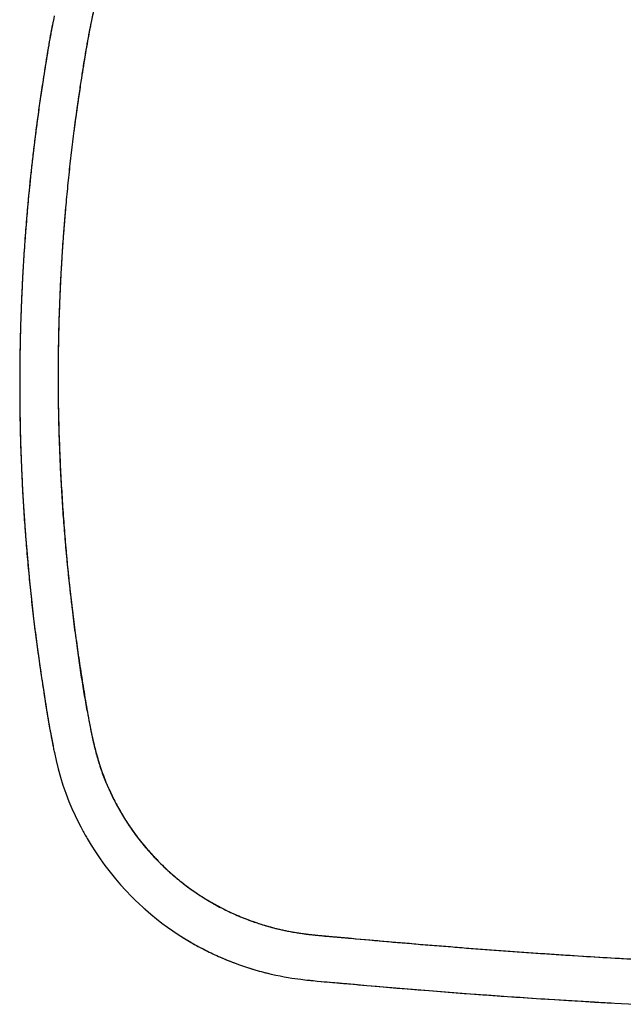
# Model space of a CAD drawing. Header units: millimetres. Extents: x 8 to 1894, y 12 to 2738.
# Tile 38 of 156: x 912 to 1016, y 948 to 1119. Entities that reach past the tile are written whole.
import ezdxf

# ---------------------------------------------------------------- set-up
doc = ezdxf.new("R2010")
doc.units = ezdxf.units.MM

msp = doc.modelspace()

# ---------------------------------------------------------------- linework, layer by layer
at = {"color": 7, "linetype": 'Continuous', "lineweight": 30}
for p, q in [((911.57, 1056.75), (911.57, 1055.99)), ((918.7, 1039.92), (918.67, 1039.92)), ((918.68, 1039.84), (918.7, 1039.84)), ((918.78, 1038.42), (918.75, 1038.42)), ((924.49, 993.2), (924.51, 993.2))]:
    msp.add_line(p, q, dxfattribs=at)
at = {"color": 7, "linetype": 'Continuous', "lineweight": 30, "flags": 128}
msp.add_lwpolyline([(911.56, 1056), (911.57, 1053.42), (911.6, 1050.8), (911.65, 1048.17), (911.72, 1045.51), (911.81, 1042.83), (911.93, 1040.12), (912.07, 1037.36), (912.21, 1034.81), (912.38, 1032.24), (912.57, 1029.66), (912.78, 1027.07), (913.01, 1024.44), (913.26, 1021.79), (913.6, 1018.57), (913.97, 1015.33), (914.37, 1012.06), (914.81, 1008.76), (915.29, 1005.43), (915.67, 1002.96), (916.05, 1000.48), (916.46, 997.99), (916.75, 996.34), (917.05, 994.68), (917.34, 993.21), (917.38, 993.02), (917.41, 992.83), (917.45, 992.64), (917.49, 992.44), (917.54, 992.25), (917.58, 992.06), (917.9, 990.64), (918.25, 989.22), (918.64, 987.8), (919.07, 986.38), (919.56, 984.97), (920.1, 983.57), (920.61, 982.35), (921.16, 981.14), (921.74, 979.93), (922.15, 979.14), (922.57, 978.36), (922.68, 978.15), (922.79, 977.95), (922.91, 977.74), (923.02, 977.54), (923.14, 977.34), (923.25, 977.13), (923.95, 975.97), (924.7, 974.8), (925.49, 973.62), (926.34, 972.45), (927.24, 971.28), (928.18, 970.12), (929.06, 969.1), (929.98, 968.1), (930.95, 967.1), (931.6, 966.45), (932.28, 965.8), (932.89, 965.24), (933.17, 964.99), (933.2, 964.97), (933.23, 964.94), (933.26, 964.91), (933.29, 964.88), (933.32, 964.86), (933.35, 964.83), (933.38, 964.8), (934.33, 963.99), (935.28, 963.21), (936.23, 962.47), (937.18, 961.77), (938.12, 961.11), (939.06, 960.48), (939.99, 959.89), (941.01, 959.27), (942.01, 958.69), (943, 958.16), (943.98, 957.65), (944.94, 957.18), (945.93, 956.72), (946.91, 956.3), (947.86, 955.91), (948.79, 955.55), (949.69, 955.22), (950.57, 954.91), (951.57, 954.59), (952.53, 954.31), (953.44, 954.05), (954.32, 953.82), (955.17, 953.62), (955.98, 953.44), (956.74, 953.28), (957.46, 953.15), (958.13, 953.03), (958.74, 952.93), (959.3, 952.84), (959.82, 952.77), (960.3, 952.71), (960.69, 952.66), (961.04, 952.62), (961.36, 952.58), (961.63, 952.55), (961.87, 952.53), (962.04, 952.51), (962.18, 952.5), (962.29, 952.48), (962.36, 952.48), (962.41, 952.47), (962.46, 952.47), (962.47, 952.47), (962.47, 952.47), (962.47, 952.47), (962.48, 952.47), (962.48, 952.47), (962.48, 952.47), (962.48, 952.47), (962.48, 952.47), (962.48, 952.47), (962.48, 952.47), (963.15, 952.4), (963.78, 952.34), (964.36, 952.29), (964.9, 952.24), (965.4, 952.2), (965.84, 952.17), (966.24, 952.13), (966.59, 952.1), (966.9, 952.08), (967.06, 952.06), (967.2, 952.05), (967.46, 952.03), (967.73, 952), (968.01, 951.98), (968.29, 951.96), (968.57, 951.93), (970.15, 951.79), (971.78, 951.64), (973.46, 951.49), (975.18, 951.34), (976.95, 951.19), (978.79, 951.04), (980.67, 950.89), (982.6, 950.74), (984.57, 950.58), (986.58, 950.43), (988.64, 950.27), (990.74, 950.11), (992.9, 949.96), (995.09, 949.8), (997.34, 949.65), (999.62, 949.49), (1001.94, 949.34), (1004.31, 949.19), (1006.72, 949.04), (1008.96, 948.9), (1011.25, 948.76), (1013.57, 948.63), (1015.94, 948.5), (1018.35, 948.37)], dxfattribs=at)
at = {"color": 7, "linetype": 'Continuous', "lineweight": 30}
for points, knots in [([(1066.11, 1160.03), (1064.34, 1159.99), (1060, 1159.91), (1053.15, 1159.72), (1045.56, 1159.48), (1038.01, 1159.19), (1030.47, 1158.86), (1023.19, 1158.51), (1016.19, 1158.12), (1009.46, 1157.72), (1002.73, 1157.29), (996.01, 1156.82), (989.28, 1156.32), (982.56, 1155.78), (975.84, 1155.23), (970.89, 1154.76), (967.7, 1154.48), (966.27, 1154.36), (964.84, 1154.23), (963.42, 1154.1), (962, 1153.95), (960.61, 1153.78), (959.26, 1153.57), (957.93, 1153.32), (956.62, 1153.04), (955.32, 1152.71), (953.99, 1152.34), (952.65, 1151.91), (951.29, 1151.43), (949.94, 1150.9), (948.6, 1150.32), (947.28, 1149.7), (946, 1149.04), (944.77, 1148.35), (943.59, 1147.64), (942.44, 1146.9), (941.31, 1146.12), (940.18, 1145.29), (939.06, 1144.4), (937.95, 1143.46), (936.86, 1142.48), (935.81, 1141.46), (934.79, 1140.4), (933.83, 1139.33), (932.93, 1138.26), (932.07, 1137.18), (931.26, 1136.08), (930.48, 1134.95), (929.76, 1133.84), (929.1, 1132.73), (928.48, 1131.65), (927.9, 1130.54), (927.34, 1129.41), (926.82, 1128.27), (926.33, 1127.11), (925.87, 1125.91), (925.44, 1124.65), (925.04, 1123.33), (924.68, 1122), (924.36, 1120.67), (924, 1119.05), (923.63, 1117.16), (923.24, 1115), (922.87, 1112.83), (922.52, 1110.65), (922.15, 1108.26), (921.75, 1105.63), (921.34, 1102.78), (920.92, 1099.6), (920.49, 1096.1), (920.06, 1092.27), (919.68, 1088.44), (919.34, 1084.58), (919.04, 1080.69), (918.78, 1076.78), (918.58, 1072.87), (918.42, 1068.96), (918.3, 1065.05), (918.23, 1061.13), (918.22, 1058.52), (918.22, 1057.22)], [0, 0, 0, 0, 0.023943, 0.058558, 0.092556, 0.126553, 0.16055, 0.194543, 0.224893, 0.255242, 0.285592, 0.315944, 0.346299, 0.376658, 0.407021, 0.437387, 0.443831, 0.450277, 0.456722, 0.463163, 0.469596, 0.476019, 0.482067, 0.48811, 0.494155, 0.500207, 0.506271, 0.512727, 0.519225, 0.525764, 0.532334, 0.538926, 0.545534, 0.551755, 0.557956, 0.564143, 0.570323, 0.576502, 0.583062, 0.589649, 0.596256, 0.602872, 0.609487, 0.616088, 0.622293, 0.628482, 0.634661, 0.640839, 0.647019, 0.652646, 0.658292, 0.663954, 0.669624, 0.675296, 0.680962, 0.686616, 0.69282, 0.699023, 0.705231, 0.711448, 0.717675, 0.727625, 0.737573, 0.747518, 0.757462, 0.767406, 0.780427, 0.79345, 0.806471, 0.823901, 0.841316, 0.858714, 0.876092, 0.893811, 0.911519, 0.929219, 0.946915, 0.964608, 0.982302, 1, 1, 1, 1]), ([(1066.11, 1160.01), (1065.57, 1160), (1063.88, 1159.96), (1061.05, 1159.9), (1057.66, 1159.81), (1054.32, 1159.72), (1051.03, 1159.63), (1047.8, 1159.53), (1044.62, 1159.42), (1041.5, 1159.31), (1038.43, 1159.2), (1035.79, 1159.09), (1033.57, 1159), (1032.28, 1158.94), (1031.53, 1158.9), (1031.3, 1158.89), (1031.07, 1158.88), (1030.85, 1158.87), (1030.62, 1158.86), (1030.4, 1158.85), (1029.75, 1158.82), (1027.19, 1158.7), (1022.67, 1158.48), (1016.6, 1158.15), (1010.49, 1157.79), (1004.42, 1157.4), (998.37, 1156.98), (992.15, 1156.52), (985.78, 1156.02), (979.5, 1155.51), (974.58, 1155.09), (971.48, 1154.81), (970.12, 1154.69), (969.57, 1154.64), (969.37, 1154.63), (969.32, 1154.62), (969.27, 1154.62), (969.21, 1154.61), (969.16, 1154.61), (969.1, 1154.6), (968.77, 1154.57), (968.19, 1154.52), (967.36, 1154.45), (966.58, 1154.38), (965.86, 1154.31), (965.18, 1154.25), (964.56, 1154.19), (964, 1154.14), (963.5, 1154.09), (963.05, 1154.05), (962.66, 1154.01), (962.3, 1153.98), (961.99, 1153.94), (961.73, 1153.92), (961.55, 1153.89), (961.41, 1153.88), (961.28, 1153.86), (961.11, 1153.84), (960.93, 1153.81), (960.57, 1153.77), (959.86, 1153.66), (959, 1153.52), (958.17, 1153.36), (957.56, 1153.24), (956.94, 1153.11), (956.34, 1152.96), (955.73, 1152.82), (955.14, 1152.66), (954.54, 1152.49), (953.68, 1152.24), (952.55, 1151.88), (951.17, 1151.39), (949.82, 1150.85), (948.48, 1150.27), (947.18, 1149.65), (945.92, 1149), (944.7, 1148.32), (943.54, 1147.61), (942.39, 1146.87), (941.27, 1146.09), (940.14, 1145.26), (939.03, 1144.38), (937.92, 1143.44), (936.85, 1142.47), (935.81, 1141.47), (934.81, 1140.43), (933.86, 1139.38), (932.96, 1138.32), (932.12, 1137.25), (931.3, 1136.14), (930.51, 1135), (929.78, 1133.87), (929.1, 1132.75), (928.49, 1131.67), (927.93, 1130.59), (927.4, 1129.51), (926.9, 1128.41), (926.43, 1127.28), (925.99, 1126.11), (925.57, 1124.91), (925.17, 1123.67), (924.85, 1122.55), (924.58, 1121.55), (924.38, 1120.72), (924.25, 1120.14), (924.17, 1119.82), (924.15, 1119.72), (924.13, 1119.62), (924.11, 1119.51), (924.09, 1119.41), (924.01, 1119.03), (923.86, 1118.35), (923.67, 1117.35), (923.47, 1116.32), (923.28, 1115.25), (923.08, 1114.15), (922.89, 1113.02), (922.69, 1111.85), (922.5, 1110.65), (922.31, 1109.41), (922.11, 1108.13), (921.92, 1106.82), (921.72, 1105.47), (921.56, 1104.31), (921.43, 1103.36), (921.33, 1102.65), (921.23, 1101.94), (921.14, 1101.26), (921.05, 1100.59), (920.91, 1099.51), (920.72, 1098.02), (920.49, 1096.12), (920.28, 1094.21), (920.07, 1092.29), (919.87, 1090.38), (919.69, 1088.49), (919.52, 1086.63), (919.38, 1085.04), (919.27, 1083.67), (919.18, 1082.53), (919.1, 1081.41), (919.02, 1080.3), (918.95, 1079.2), (918.88, 1078.09), (918.8, 1076.82), (918.72, 1075.37), (918.64, 1073.75), (918.56, 1072.09), (918.49, 1070.38), (918.42, 1068.63), (918.36, 1066.82), (918.31, 1064.97), (918.27, 1063.09), (918.24, 1061.16), (918.22, 1059.2), (918.22, 1057.88), (918.22, 1057.22)], [0, 0, 0, 0, 0.007321, 0.022852, 0.038139, 0.053184, 0.067985, 0.082542, 0.096855, 0.110926, 0.124755, 0.138344, 0.146595, 0.154755, 0.155774, 0.156792, 0.157808, 0.158824, 0.159837, 0.160849, 0.161911, 0.168554, 0.195442, 0.223095, 0.250627, 0.27804, 0.305333, 0.332497, 0.362213, 0.391742, 0.417558, 0.428863, 0.433826, 0.436008, 0.436252, 0.436497, 0.436742, 0.436987, 0.437231, 0.437476, 0.437721, 0.441699, 0.445444, 0.448955, 0.452233, 0.455278, 0.458089, 0.460669, 0.462883, 0.464892, 0.466695, 0.468293, 0.469686, 0.470874, 0.471858, 0.472149, 0.472822, 0.473646, 0.474468, 0.475288, 0.478497, 0.484172, 0.487026, 0.489864, 0.492686, 0.495494, 0.498288, 0.501068, 0.503836, 0.506591, 0.513229, 0.519826, 0.526391, 0.53293, 0.539452, 0.545963, 0.552099, 0.558238, 0.564387, 0.570549, 0.576733, 0.583288, 0.589817, 0.596328, 0.602827, 0.609324, 0.615827, 0.621972, 0.62814, 0.63434, 0.640581, 0.646872, 0.652639, 0.658304, 0.663703, 0.669101, 0.674561, 0.680082, 0.685668, 0.691474, 0.697356, 0.703319, 0.707301, 0.71132, 0.714888, 0.715358, 0.715828, 0.716298, 0.716769, 0.717241, 0.717713, 0.722107, 0.726675, 0.731418, 0.736335, 0.741426, 0.746595, 0.751933, 0.757437, 0.763109, 0.768946, 0.77495, 0.781121, 0.787466, 0.790804, 0.794073, 0.797273, 0.800405, 0.803467, 0.806448, 0.815114, 0.82379, 0.832476, 0.841174, 0.849884, 0.858607, 0.866914, 0.875118, 0.880326, 0.885502, 0.890644, 0.895586, 0.900525, 0.905552, 0.910667, 0.917843, 0.925185, 0.932693, 0.940366, 0.948367, 0.956541, 0.964888, 0.973407, 0.982099, 0.990963, 1, 1, 1, 1]), ([(917.56, 1119.85), (917.42, 1119.21), (917.15, 1117.88), (916.78, 1115.88), (916.43, 1113.84), (916.1, 1111.82), (915.78, 1109.81), (915.42, 1107.43), (915.01, 1104.69), (914.58, 1101.59), (914.2, 1098.63), (913.86, 1095.8), (913.56, 1093.1), (913.28, 1090.42), (913.02, 1087.76), (912.79, 1085.14), (912.58, 1082.54), (912.39, 1079.95), (912.22, 1077.38), (912.07, 1074.83), (911.95, 1072.31), (911.84, 1069.81), (911.74, 1067.2), (911.66, 1064.47), (911.6, 1061.62), (911.57, 1058.8), (911.56, 1056.93), (911.56, 1056)], [0, 0, 0, 0, 0.030865, 0.063155, 0.095247, 0.127151, 0.158878, 0.190426, 0.239609, 0.288265, 0.3364, 0.379009, 0.421328, 0.463314, 0.504864, 0.545896, 0.586487, 0.626779, 0.666886, 0.706733, 0.746166, 0.785054, 0.823433, 0.868183, 0.912573, 0.956558, 1, 1, 1, 1]), ([(917.39, 1119.02), (917.29, 1118.53), (917.04, 1117.31), (916.68, 1115.34), (916.31, 1113.11), (915.95, 1110.88), (915.57, 1108.43), (915.17, 1105.74), (914.75, 1102.82), (914.32, 1099.57), (913.88, 1095.98), (913.44, 1092.05), (913.05, 1088.12), (912.71, 1084.16), (912.4, 1080.17), (912.14, 1076.14), (911.93, 1072.12), (911.77, 1068.09), (911.65, 1064.06), (911.58, 1060.04), (911.57, 1057.36), (911.56, 1056.02)], [0, 0, 0, 0, 0.023491, 0.059158, 0.094766, 0.130318, 0.165842, 0.212366, 0.258919, 0.305488, 0.367845, 0.430193, 0.492535, 0.554876, 0.618497, 0.682127, 0.745761, 0.809399, 0.873038, 0.936675, 1, 1, 1, 1]), ([(911.56, 1056), (911.57, 1054.66), (911.58, 1051.98), (911.65, 1047.95), (911.77, 1043.93), (911.93, 1039.92), (912.14, 1035.92), (912.39, 1031.96), (912.69, 1028.02), (913.03, 1024.09), (913.42, 1020.16), (913.85, 1016.23), (914.33, 1012.31), (914.86, 1008.4), (915.34, 1005.11), (915.75, 1002.45), (916.07, 1000.4), (916.4, 998.36), (916.75, 996.32), (917.07, 994.53), (917.3, 993.43), (917.38, 993)], [0, 0, 0, 0, 0.063475, 0.126954, 0.190435, 0.253914, 0.317391, 0.379728, 0.442059, 0.50438, 0.566703, 0.629031, 0.691369, 0.753718, 0.816026, 0.848651, 0.881279, 0.913945, 0.946657, 0.97942, 1, 1, 1, 1]), ([(918.22, 1057.22), (918.22, 1056.38), (918.22, 1054.71), (918.26, 1052.24), (918.31, 1049.81), (918.37, 1047.42), (918.46, 1045.09), (918.55, 1042.81), (918.66, 1040.6), (918.78, 1038.42), (918.91, 1036.27), (919.04, 1034.15), (919.19, 1032.06), (919.35, 1030.02), (919.51, 1028.02), (919.68, 1026.06), (919.87, 1024.14), (920.01, 1022.75), (920.1, 1021.84), (920.15, 1021.39), (920.2, 1020.91), (920.26, 1020.4), (920.31, 1019.88), (920.4, 1019.13), (920.51, 1018.16), (920.68, 1016.67), (920.9, 1014.89), (921.14, 1012.92), (921.39, 1011.07), (921.63, 1009.32), (921.87, 1007.62), (922.12, 1005.95), (922.38, 1004.31), (922.64, 1002.72), (922.9, 1001.16), (923.16, 999.7), (923.42, 998.34), (923.66, 997.11), (923.82, 996.28), (923.91, 995.84), (923.94, 995.71), (923.96, 995.59), (923.99, 995.47), (924.01, 995.35), (924.04, 995.23), (924.16, 994.64), (924.4, 993.6), (924.77, 992.12), (925.19, 990.68), (925.64, 989.27), (926.13, 987.91), (926.59, 986.72), (927.03, 985.71), (927.42, 984.86), (927.83, 984.01), (928.27, 983.16), (928.75, 982.29), (929.25, 981.43), (929.85, 980.44), (930.56, 979.33), (931.39, 978.13), (932.26, 976.97), (933.17, 975.84), (934.11, 974.75), (935.06, 973.71), (936.04, 972.72), (937.02, 971.78), (938.04, 970.87), (939.08, 969.99), (940.18, 969.13), (941.33, 968.28), (942.52, 967.46), (943.74, 966.68), (944.98, 965.94), (946.24, 965.24), (947.48, 964.61), (948.69, 964.05), (949.86, 963.54), (950.82, 963.17), (951.53, 962.9), (952.01, 962.73), (952.49, 962.56), (952.97, 962.4), (953.46, 962.25), (954.22, 962.01), (955.28, 961.71), (956.64, 961.37), (957.87, 961.11), (958.96, 960.91), (959.86, 960.75), (960.58, 960.65), (961, 960.59), (961.16, 960.57), (961.21, 960.57), (961.26, 960.56), (961.31, 960.55), (961.36, 960.55), (961.46, 960.53), (961.63, 960.51), (961.9, 960.48), (962.21, 960.45), (962.57, 960.42), (962.99, 960.37), (963.46, 960.33), (963.97, 960.28), (964.53, 960.23), (965.14, 960.17), (965.8, 960.12), (966.47, 960.05), (967.16, 959.99), (967.83, 959.93), (968.31, 959.89), (968.57, 959.87), (968.65, 959.86), (968.72, 959.85), (968.8, 959.85), (968.87, 959.84), (968.95, 959.83), (971.08, 959.64), (975.27, 959.28), (981.55, 958.75), (987.86, 958.24), (994.22, 957.75), (1000.61, 957.29), (1006.78, 956.88), (1012.72, 956.51), (1018.43, 956.19), (1023.66, 955.91), (1027.08, 955.74), (1028.67, 955.67), (1028.94, 955.66), (1029.21, 955.64), (1029.48, 955.63), (1029.74, 955.62), (1030.01, 955.61), (1030.6, 955.58), (1031.94, 955.52), (1034.06, 955.42), (1036.79, 955.31), (1039.69, 955.2), (1042.79, 955.09), (1045.93, 954.98), (1049.13, 954.88), (1052.37, 954.78), (1055.64, 954.69), (1058.94, 954.6), (1062.3, 954.52), (1065.58, 954.45), (1068.79, 954.39), (1071.92, 954.33), (1075.09, 954.28), (1078.3, 954.24), (1081.55, 954.21), (1084.85, 954.19), (1088.18, 954.17), (1090.42, 954.17), (1091.54, 954.17)], [0, 0, 0, 0, 0.010209, 0.020243, 0.030102, 0.039787, 0.049298, 0.058469, 0.067472, 0.076305, 0.084971, 0.093639, 0.102131, 0.110448, 0.118589, 0.126557, 0.134352, 0.141977, 0.143627, 0.145462, 0.147449, 0.149564, 0.151679, 0.153783, 0.158701, 0.16356, 0.172088, 0.180428, 0.187717, 0.194857, 0.201848, 0.208692, 0.215389, 0.221938, 0.228339, 0.23459, 0.239968, 0.245229, 0.249763, 0.250266, 0.250769, 0.25127, 0.251769, 0.252268, 0.252766, 0.253262, 0.259571, 0.265763, 0.271844, 0.277817, 0.283688, 0.289465, 0.293305, 0.297107, 0.300871, 0.304727, 0.308769, 0.312841, 0.316887, 0.32285, 0.328767, 0.334646, 0.340498, 0.346332, 0.352158, 0.357651, 0.36315, 0.368662, 0.374193, 0.379746, 0.385625, 0.391485, 0.397331, 0.40317, 0.409008, 0.414852, 0.420004, 0.42517, 0.430354, 0.432397, 0.434444, 0.436494, 0.43855, 0.440609, 0.442674, 0.448276, 0.453941, 0.459675, 0.4635, 0.467361, 0.47079, 0.472308, 0.472507, 0.472707, 0.472906, 0.473106, 0.473305, 0.473505, 0.474363, 0.475427, 0.476699, 0.478179, 0.479866, 0.481762, 0.483865, 0.486128, 0.488591, 0.491255, 0.494119, 0.496806, 0.499647, 0.502277, 0.50258, 0.502884, 0.50319, 0.503497, 0.503806, 0.504116, 0.504428, 0.529689, 0.55513, 0.580737, 0.606494, 0.632388, 0.658408, 0.681403, 0.70449, 0.727673, 0.744872, 0.745955, 0.747038, 0.748122, 0.749205, 0.750289, 0.751373, 0.752412, 0.757421, 0.767706, 0.778151, 0.790437, 0.80294, 0.815661, 0.828599, 0.841757, 0.854892, 0.868238, 0.881795, 0.895562, 0.908032, 0.920669, 0.933474, 0.946445, 0.959584, 0.972889, 0.986362, 1, 1, 1, 1]), ([(918.22, 1057.22), (918.22, 1055.91), (918.23, 1053.31), (918.3, 1049.4), (918.41, 1045.5), (918.58, 1041.59), (918.78, 1037.71), (919.03, 1033.85), (919.32, 1030.02), (919.66, 1026.19), (920.04, 1022.36), (920.46, 1018.53), (920.93, 1014.7), (921.45, 1010.87), (921.92, 1007.66), (922.32, 1005.06), (922.64, 1003.06), (922.96, 1001.06), (923.3, 999.07), (923.67, 997.08), (924.01, 995.35), (924.33, 993.87), (924.62, 992.65), (924.94, 991.45), (925.29, 990.25), (925.68, 989.06), (926.1, 987.88), (926.59, 986.68), (927.13, 985.46), (927.73, 984.21), (928.36, 982.99), (929.03, 981.79), (929.75, 980.59), (930.53, 979.39), (931.36, 978.2), (932.23, 977.03), (933.14, 975.9), (934.09, 974.79), (935.06, 973.73), (936.05, 972.72), (937.05, 971.77), (938.07, 970.85), (939.13, 969.96), (940.23, 969.09), (941.38, 968.25), (942.58, 967.42), (943.81, 966.64), (945.06, 965.9), (946.35, 965.19), (947.63, 964.55), (948.91, 963.96), (950.17, 963.42), (951.45, 962.93), (952.73, 962.48), (954.05, 962.06), (955.4, 961.68), (956.78, 961.34), (958.17, 961.04), (959.58, 960.79), (960.99, 960.59), (962.49, 960.41), (964.08, 960.25), (965.76, 960.11), (967.44, 959.97), (970.69, 959.68), (975.51, 959.23), (981.89, 958.7), (988.28, 958.19), (994.67, 957.71), (1001.06, 957.26), (1007.84, 956.81), (1014.99, 956.38), (1022.53, 955.97), (1030.07, 955.6), (1037.67, 955.26), (1045.32, 954.97), (1053.02, 954.73), (1060.73, 954.52), (1068.43, 954.36), (1076.13, 954.25), (1083.84, 954.18), (1088.97, 954.17), (1091.54, 954.17)], [0, 0, 0, 0, 0.015845, 0.031687, 0.047528, 0.06337, 0.079217, 0.094788, 0.110368, 0.12596, 0.14157, 0.157196, 0.172834, 0.188481, 0.20413, 0.212327, 0.220523, 0.22872, 0.236918, 0.245118, 0.25332, 0.2584, 0.263472, 0.268537, 0.273598, 0.278657, 0.283723, 0.288802, 0.294398, 0.299996, 0.305587, 0.311162, 0.316717, 0.322598, 0.328477, 0.334359, 0.340251, 0.346161, 0.352088, 0.357685, 0.363282, 0.36887, 0.37444, 0.37999, 0.38587, 0.391751, 0.397641, 0.403546, 0.409471, 0.415396, 0.420969, 0.426523, 0.43205, 0.437545, 0.443005, 0.448776, 0.454534, 0.460286, 0.466038, 0.471795, 0.477561, 0.484367, 0.491181, 0.497997, 0.504812, 0.530705, 0.556595, 0.582481, 0.608365, 0.634246, 0.660125, 0.690624, 0.721123, 0.751624, 0.782127, 0.813254, 0.844382, 0.875509, 0.906635, 0.937759, 0.968881, 1, 1, 1, 1]), ([(924.14, 994.77), (924.16, 994.7), (924.18, 994.57), (924.22, 994.39), (924.26, 994.23), (924.29, 994.07), (924.34, 993.88), (924.44, 993.44), (924.63, 992.65), (924.92, 991.55), (925.22, 990.5), (925.42, 989.85), (925.51, 989.59)], [0, 0, 0, 0, 0.040016, 0.071864, 0.103127, 0.133803, 0.164104, 0.210318, 0.389646, 0.620568, 0.845475, 1, 1, 1, 1]), ([(924.17, 994.62), (924.18, 994.58), (924.27, 994.15), (924.37, 993.71), (924.47, 993.31)], [0, 0, 0, 0, 0.077817, 1, 1, 1, 1]), ([(939.86, 959.97), (940.23, 959.75), (941, 959.27), (942.21, 958.58), (943.47, 957.91), (944.75, 957.27), (946.05, 956.67), (947.39, 956.09), (948.77, 955.55), (950.2, 955.04), (951.64, 954.56), (953.1, 954.14), (954.22, 953.84), (954.86, 953.7), (955, 953.67)], [0, 0, 0, 0, 0.077987, 0.165324, 0.252497, 0.3395, 0.426326, 0.512966, 0.604767, 0.696607, 0.788571, 0.880744, 0.973212, 1, 1, 1, 1]), ([(963.17, 952.4), (963.17, 952.4), (965.08, 952.2), (968.91, 951.91), (974.65, 951.38), (980.39, 950.91), (986.13, 950.46), (991.88, 950.03), (997.62, 949.63), (1004.09, 949.2), (1009.62, 948.86), (1013.23, 948.66), (1014.2, 948.61)], [0, 0, 0, 0, 0.000102, 0.112717, 0.225195, 0.337806, 0.45037, 0.562924, 0.675485, 0.788051, 0.942827, 1, 1, 1, 1])]:
    msp.add_open_spline(points, degree=3, knots=knots, dxfattribs=at)

doc.saveas('drawing.dxf')
